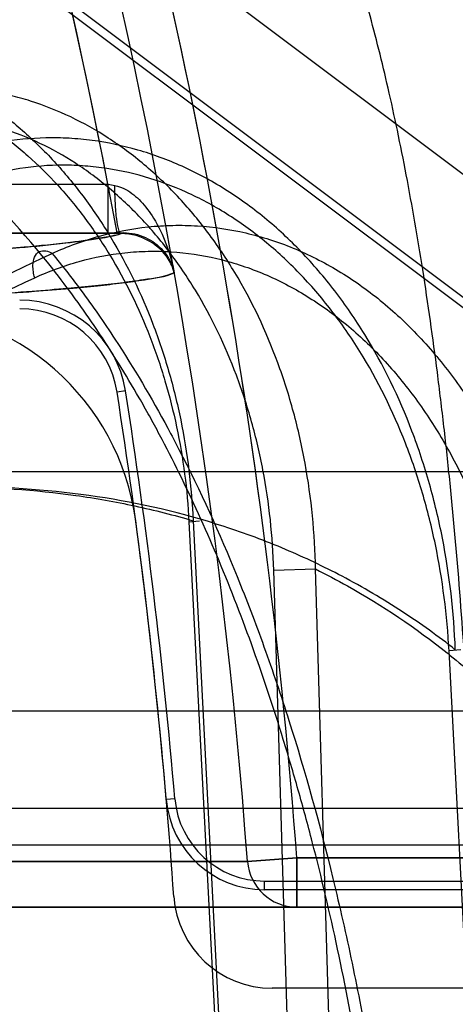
# Model space of a CAD drawing. Header units: millimetres. Extents: x 0 to 297, y 0 to 210.
# Tile 196 of 256: x 56.8053 to 56.8362, y 160.0316 to 160.1015. Entities that reach past the tile are written whole.
import ezdxf

# ---------------------------------------------------------------- set-up
doc = ezdxf.new("R2010")
doc.units = ezdxf.units.MM
doc.header["$LTSCALE"] = 16.335
doc.layers.get('0').update_dxf_attribs({"linetype": 'CONTINUOUS'})
for name, color, linetype in [('AXES_REF', 7, 'CONTINUOUS'), ('INTFCLR_1', 7, 'CONTINUOUS'), ('INTFCLR_144815', 7, 'CONTINUOUS'), ('INTFCLR_72935', 7, 'CONTINUOUS')]:
    doc.layers.add(name, color=color, linetype=linetype)

msp = doc.modelspace()

# ---------------------------------------------------------------- linework, layer by layer
at = {"color": 7, "linetype": 'Continuous'}
for radius in [6.787079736, 6.7865, 6.743039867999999]:
    msp.add_circle((57.4637306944, 154.7114647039), radius, dxfattribs=at)
msp.add_arc((57.4637306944, 154.7114647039), 6.72, 278.2771290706, 261.7228709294, dxfattribs=at)
at = {"layer": 'AXES_REF', "color": 9, "linetype": 'Continuous'}
msp.add_circle((57.4637306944, 154.7114647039), 6.191158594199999, dxfattribs=at)
at = {"layer": 'INTFCLR_1', "color": 6, "linetype": 'Continuous'}
for p, q in [((56.7964159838, 160.1207610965), (56.897032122, 160.0452989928)), ((56.89283212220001, 160.0326989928), (56.8231801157, 160.0326989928))]:
    msp.add_line(p, q, dxfattribs=at)
at = {"layer": 'INTFCLR_1', "color": 9, "linetype": 'Continuous'}
for p, q in [((56.7901160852, 160.0897902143), (56.8115211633, 160.0897902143)), ((56.8115211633, 160.0897902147), (56.8115211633, 160.0862907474)), ((56.8124621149, 160.0862918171), (56.7901160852, 160.0862907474)), ((56.773555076, 160.0417064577), (56.8214422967, 160.0417064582)), ((56.8214422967, 160.0417064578), (56.8249298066, 160.0419647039)), ((56.8249298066, 160.0419647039), (56.8249298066, 160.0384647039)), ((56.8249298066, 160.0419647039), (56.9210349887, 160.0419647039)), ((56.9327016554, 160.0384647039), (56.7774913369, 160.0384647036))]:
    msp.add_line(p, q, dxfattribs=at)
at = {"layer": 'INTFCLR_1', "color": 7, "linetype": 'Continuous'}
msp.add_line((56.8162307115, 160.0835151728), (56.8160750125, 160.0839705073), dxfattribs=at)
at = {"layer": 'INTFCLR_1', "color": 9, "linetype": 'Continuous'}
for centre, radius, start, end in [((56.3995349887, 160.0104647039), 0.4230504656, 4.2349584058, 43.6101417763), ((56.3995349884, 160.0104647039), 0.4265594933, 4.2349578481, 15.5612268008), ((56.8295697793, 160.1904722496), 0.1022869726, 259.8369034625, 260.1140053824), ((56.8249311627, 160.0419628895), 0.0034982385, 184.2036817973, 269.9777898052)]:
    msp.add_arc(centre, radius, start, end, dxfattribs=at)
at = {"layer": 'INTFCLR_1', "color": 6, "linetype": 'Continuous'}
for centre, radius, start, end in [((56.3995349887, 160.0104647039), 0.4195535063, 10.8985890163, 42.7086480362), ((56.7963091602, 160.0636139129), 0.0173345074, 7.6288236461, 89.9974799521), ((56.3995349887, 160.0104647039), 0.4176526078, 3.947526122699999, 7.629511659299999), ((56.8231801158, 160.0396989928), 0.006999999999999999, 183.9475263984, 269.9999990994)]:
    msp.add_arc(centre, radius, start, end, dxfattribs=at)
at = {"layer": 'INTFCLR_1', "color": 9, "linetype": 'Continuous'}
for points, knots in [([(56.8120083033, 160.0897041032), (56.8122781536, 160.0896570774), (56.81297298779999, 160.0893895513), (56.81392366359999, 160.0885862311), (56.8153167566, 160.0867005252), (56.81596263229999, 160.084874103), (56.8162307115, 160.0835151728)], [0, 0, 0, 0, 0.1049875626, 0.2797084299, 0.4691080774, 1, 1, 1, 1]), ([(56.8124621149, 160.0862918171), (56.8123618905, 160.0863051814), (56.8122413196, 160.0867552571), (56.8121181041, 160.0873969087), (56.81203329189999, 160.0884978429), (56.8120105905, 160.0892866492), (56.8120083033, 160.0897041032)], [0, 0, 0, 0, 0.08716609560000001, 0.3097071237, 0.6401160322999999, 1, 1, 1, 1]), ([(56.7901160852, 160.0843211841), (56.7920838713, 160.0844198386), (56.7957337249, 160.0846153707), (56.8007749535, 160.0849341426), (56.804947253, 160.0852556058), (56.8082445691, 160.0855732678), (56.8106552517, 160.0858926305), (56.811967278, 160.0861371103), (56.8124621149, 160.0862918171)], [0, 0, 0, 0, 0.2632404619, 0.488345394, 0.6748526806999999, 0.8223794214, 0.9307304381, 1, 1, 1, 1]), ([(56.8162307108, 160.083515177), (56.8155470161, 160.0832114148), (56.8142376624, 160.0830352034), (56.8123708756, 160.0827614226), (56.8105710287, 160.0825689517), (56.80847577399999, 160.0823701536), (56.8058963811, 160.0821611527), (56.802584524, 160.0819272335), (56.798330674, 160.0816666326), (56.7951554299, 160.0814975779), (56.79337156, 160.081408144)], [0, 0, 0, 0, 0.0976424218, 0.1690009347, 0.2472990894, 0.3335584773, 0.4437851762, 0.5850020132, 0.7668876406, 1, 1, 1, 1])]:
    msp.add_open_spline(points, degree=3, knots=knots, dxfattribs=at)
at = {"layer": 'INTFCLR_1', "color": 7, "linetype": 'Continuous'}
msp.add_open_spline([(56.8162307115, 160.0835151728), (56.8161395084, 160.0838617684), (56.8157427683, 160.0847477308), (56.8144947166, 160.0859269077), (56.8131685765, 160.0862956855), (56.8124621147, 160.0862918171)], degree=3, knots=[0, 0, 0, 0, 0.2159486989, 0.5743186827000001, 1, 1, 1, 1], dxfattribs=at)
at = {"layer": 'INTFCLR_144815', "color": 9, "linetype": 'Continuous'}
for p, q in [((55.8717416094, 160.0693955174), (56.8622735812, 160.0693955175)), ((56.8172728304, 160.0658262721), (56.8180136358, 160.0658968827)), ((56.8172728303, 160.0658262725), (56.8208703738, 159.9964647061)), ((56.817564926, 160.065899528), (56.8211693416, 159.9964647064)), ((56.8233012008, 160.0624009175), (56.8262690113, 160.0624741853)), ((56.8252729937, 159.9964647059), (56.8233012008, 160.0624009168)), ((56.8282401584, 159.9964647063), (56.8262690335, 160.0624741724)), ((56.8365911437, 160.0567311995), (56.835746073, 160.0566646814)), ((56.8389258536, 159.9964647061), (56.835746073, 160.0566646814)), ((56.648002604, 160.0524036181), (57.0109819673, 160.0524036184)), ((57.0039822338, 160.0454647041), (56.6059716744, 160.0454647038)), ((56.8374971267, 160.0428609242), (56.798642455, 160.0428609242))]:
    msp.add_line(p, q, dxfattribs=at)
at = {"layer": 'INTFCLR_144815', "color": 7, "linetype": 'Continuous'}
msp.add_open_spline([(56.7825135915, 160.0774146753), (56.7838419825, 160.0870409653), (56.78645701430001, 160.106017), (56.7902979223, 160.1339701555), (56.7939828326, 160.1608705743), (56.7975466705, 160.1869713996), (56.80102396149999, 160.2125274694), (56.804430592, 160.2376613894), (56.8077136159, 160.2619870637), (56.81083625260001, 160.2852326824), (56.8138133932, 160.3075085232), (56.8166723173, 160.3290220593), (56.8194150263, 160.3497957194), (56.8219879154, 160.3694278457), (56.8243482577, 160.3875873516), (56.8264417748, 160.403840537), (56.82829372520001, 160.4183581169), (56.8299008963, 160.4310863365), (56.83131796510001, 160.4424323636), (56.8325629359, 160.4525149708), (56.8336616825, 160.4615232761), (56.8346174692, 160.4694615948), (56.8354677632, 160.4766167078), (56.8362236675, 160.483067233), (56.8369009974, 160.4889367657), (56.83748218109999, 160.4940517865), (56.8380057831, 160.4987336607), (56.83848025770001, 160.503050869), (56.8389062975, 160.5070025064), (56.8392766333, 160.5105052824), (56.83961020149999, 160.5137253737), (56.8399115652, 160.5167010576), (56.8401784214, 160.519401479), (56.8404145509, 160.5218518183), (56.8406254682, 160.524101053), (56.8408139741, 160.5261733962), (56.84098282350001, 160.5280896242), (56.8411328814, 160.5298536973), (56.8412661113, 160.5314839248), (56.8413776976, 160.5329076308), (56.84147388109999, 160.5341893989), (56.8415615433, 160.535414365), (56.84164093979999, 160.5365890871), (56.8417274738, 160.5379591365), (56.8418078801, 160.5393725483), (56.84187998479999, 160.5408799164), (56.84193161, 160.5422531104), (56.8419656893, 160.5436569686), (56.8419682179, 160.5449758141), (56.8419391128, 160.5462814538), (56.8418233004, 160.5472357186), (56.84172070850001, 160.5484231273), (56.8413496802, 160.5483959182)], degree=3, knots=[0, 0, 0, 0, 0.0613840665, 0.1210015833, 0.178234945, 0.2328968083, 0.2874063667, 0.3411562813, 0.3931156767, 0.4424610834, 0.4893142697, 0.5350799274, 0.5795535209, 0.62167709, 0.660153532, 0.6952292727, 0.7251941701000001, 0.7526020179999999, 0.776269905, 0.7974221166, 0.8167759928, 0.8335956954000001, 0.847929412, 0.8622917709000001, 0.8746214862, 0.8852523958, 0.894810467, 0.9043805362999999, 0.9126877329, 0.9199170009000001, 0.9266303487, 0.9331373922, 0.9388100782, 0.9437715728, 0.9486875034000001, 0.9530804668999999, 0.9569162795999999, 0.9608389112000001, 0.9642640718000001, 0.9672484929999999, 0.9698598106, 0.9723835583, 0.9750061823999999, 0.9772972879, 0.9810550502, 0.9839495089, 0.9868275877, 0.9897432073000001, 0.9927891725, 0.9952691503, 0.9976499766, 1, 1, 1, 1], dxfattribs=at)
at = {"layer": 'INTFCLR_144815', "color": 9, "linetype": 'Continuous'}
for points, knots in [([(56.8374971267, 160.0428609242), (56.8374035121, 160.0458226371), (56.8371555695, 160.0516414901), (56.8365964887, 160.0602104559), (56.8359809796, 160.0671516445), (56.83540092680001, 160.0725280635), (56.8347868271, 160.077592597), (56.83393997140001, 160.0835676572), (56.8329530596, 160.0892917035), (56.8320972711, 160.093581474), (56.83124747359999, 160.0974635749), (56.8301415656, 160.1018956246), (56.8287013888, 160.1067011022), (56.82719217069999, 160.1108653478), (56.8258329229, 160.1139190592), (56.8247016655, 160.1160330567), (56.823644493, 160.1177702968), (56.8223166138, 160.1195679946), (56.8206038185, 160.1212049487), (56.8188275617, 160.1222244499), (56.81756932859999, 160.1224647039), (56.81697544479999, 160.1224647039)], [0, 0, 0, 0, 0.1042635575, 0.2049087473, 0.3021266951, 0.3494296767, 0.3951775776, 0.4816294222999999, 0.5617414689, 0.5995186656, 0.6355363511, 0.7015662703, 0.7601961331, 0.8119752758, 0.8573235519, 0.8776594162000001, 0.8962984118, 0.9288575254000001, 0.9560174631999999, 0.97910347, 1, 1, 1, 1]), ([(56.81697544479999, 160.1224647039), (56.8196648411, 160.1224647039), (56.8252591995, 160.1218451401), (56.8335158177, 160.118980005), (56.8414462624, 160.1140492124), (56.84854247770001, 160.1071923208), (56.8543816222, 160.0987746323), (56.8586872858, 160.0893197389), (56.86136392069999, 160.0794171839), (56.8621335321, 160.0726946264), (56.8622735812, 160.0693955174)], [0, 0, 0, 0, 0.1050837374, 0.21787631, 0.3387406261, 0.4670384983, 0.6007623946, 0.736684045, 0.8709766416, 1, 1, 1, 1]), ([(56.7868096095, 160.0994497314), (56.788660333, 160.0997492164), (56.79152566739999, 160.0998224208), (56.7947830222, 160.09923772), (56.7966225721, 160.0987177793), (56.7993855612, 160.0977385), (56.8020159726, 160.0962963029), (56.8044129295, 160.0944972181), (56.8060040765, 160.0931573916), (56.8078825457, 160.0912918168), (56.809579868, 160.0892173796), (56.8108396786, 160.0874284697), (56.8126561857, 160.0845682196), (56.81414941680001, 160.0814647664), (56.8153159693, 160.0782156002), (56.81602196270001, 160.0759555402), (56.8170225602, 160.0718874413), (56.8174587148, 160.0683004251), (56.8175649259, 160.0658995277)], [0, 0, 0, 0, 0.1098685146, 0.1653265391, 0.1935295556, 0.2218009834, 0.3370645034, 0.3670847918, 0.397439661, 0.4588941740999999, 0.5219269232, 0.5542432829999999, 0.5870709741, 0.7204576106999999, 0.7546908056, 0.7893863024, 0.8591629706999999, 1, 1, 1, 1]), ([(56.7881309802, 160.0974266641), (56.78987259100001, 160.0977082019), (56.7925698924, 160.0977757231), (56.7956366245, 160.0972249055), (56.7973700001, 160.0967349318), (56.7999760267, 160.0958126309), (56.8024577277, 160.0944540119), (56.8047222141, 160.0927609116), (56.8062265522, 160.0914993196), (56.8080037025, 160.08974252), (56.80961226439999, 160.0877896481), (56.81080727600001, 160.0861050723), (56.8125321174, 160.0834116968), (56.8139559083, 160.0804896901), (56.8150733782, 160.0774290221), (56.81575202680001, 160.0753005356), (56.8167195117, 160.0714693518), (56.81715521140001, 160.0680895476), (56.8172728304, 160.0658262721)], [0, 0, 0, 0, 0.1096189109, 0.1650089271, 0.1931906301, 0.2214485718, 0.3367240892, 0.3667609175, 0.3971372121, 0.4586431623, 0.5217283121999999, 0.5540726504, 0.5869294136, 0.7204219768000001, 0.7546742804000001, 0.7893855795, 0.8591827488, 1, 1, 1, 1]), ([(56.8262690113, 160.0624741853), (56.8262190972, 160.0649882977), (56.8258513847, 160.0687467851), (56.8248886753, 160.0730171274), (56.82419139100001, 160.0753871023), (56.8230264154, 160.0787848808), (56.8215015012, 160.0820245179), (56.8196146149, 160.0849916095), (56.81830090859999, 160.0868388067), (56.81652078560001, 160.0889654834), (56.8145400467, 160.0908500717), (56.8128586, 160.092182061), (56.8103167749, 160.093951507), (56.8075129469, 160.0953043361), (56.8045873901, 160.0961209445), (56.8026322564, 160.0965189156), (56.7991596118, 160.0968454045), (56.7961528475, 160.0964655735), (56.7942357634, 160.0959470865)], [0, 0, 0, 0, 0.1415064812, 0.2113104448, 0.2461202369, 0.280468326, 0.4134509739, 0.4460433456, 0.4782975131, 0.5409537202, 0.6017877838, 0.6317837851, 0.6615815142, 0.7760743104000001, 0.8042398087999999, 0.8324475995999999, 0.8882424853, 1, 1, 1, 1]), ([(56.832369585, 160.0019599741), (56.8321840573, 160.0048880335), (56.8318296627, 160.009260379), (56.8312036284, 160.0150399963), (56.8304918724, 160.020656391), (56.8294379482, 160.0274773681), (56.827901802, 160.0354107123), (56.8263943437, 160.0418079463), (56.8252173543, 160.0461596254), (56.8245180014, 160.0485807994), (56.8234699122, 160.0520583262), (56.8218087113, 160.057048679), (56.819347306, 160.063361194), (56.8171052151, 160.0682919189), (56.8154369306, 160.0715538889), (56.814471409, 160.0733347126), (56.8130481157, 160.0758604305), (56.8108512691, 160.0794129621), (56.8067879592, 160.085028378), (56.80285048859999, 160.0893262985), (56.7992322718, 160.0924281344), (56.7970232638, 160.0941445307), (56.7953338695, 160.0952809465), (56.7942358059, 160.0959470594)], [0, 0, 0, 0, 0.0839822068, 0.1255314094, 0.166399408, 0.2460266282, 0.3230456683, 0.3976498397, 0.43409919, 0.4520761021, 0.4697861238, 0.5380636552, 0.6025619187, 0.6636457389, 0.6930137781, 0.7074212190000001, 0.7216279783, 0.7760004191, 0.8268564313, 0.9199491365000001, 0.9418203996, 0.9632373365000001, 1, 1, 1, 1]), ([(56.8233012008, 160.0624009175), (56.823229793, 160.0647778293), (56.8228494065, 160.0683285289), (56.821908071, 160.0723601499), (56.8212325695, 160.0745971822), (56.8201103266, 160.0778042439), (56.81865145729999, 160.0808602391), (56.8168560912, 160.0836598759), (56.8156077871, 160.0854021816), (56.81391891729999, 160.0874073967), (56.81204368, 160.0891851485), (56.8104532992, 160.0904414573), (56.8080523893, 160.092108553), (56.80540786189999, 160.0933851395), (56.8026493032, 160.0941556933), (56.8008085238, 160.0945312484), (56.7975428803, 160.0948397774), (56.7947155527, 160.0944827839), (56.7929143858, 160.0939940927)], [0, 0, 0, 0, 0.1417199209, 0.211646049, 0.2465180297, 0.2809284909, 0.4141483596, 0.4467938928, 0.4790964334, 0.5418307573, 0.6027188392, 0.6327299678, 0.6625316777, 0.7769212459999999, 0.8050295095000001, 0.8331654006, 0.8887756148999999, 1, 1, 1, 1]), ([(56.836193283, 160.056737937), (56.83609102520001, 160.0593984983), (56.835639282, 160.0633762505), (56.8345605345, 160.0678957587), (56.83378753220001, 160.0704166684), (56.8324954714, 160.0740564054), (56.8305448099, 160.0780936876), (56.8277037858, 160.0822366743), (56.8253229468, 160.085019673), (56.8227009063, 160.0874529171), (56.82032285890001, 160.0891708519), (56.8183261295, 160.0903316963), (56.8162997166, 160.0913297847), (56.8136799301, 160.0922991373), (56.8109596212, 160.0928728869), (56.80876329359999, 160.0930792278), (56.80656921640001, 160.0931185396), (56.8038224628, 160.0928512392), (56.80168033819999, 160.0923064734), (56.8006285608, 160.091955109)], [0, 0, 0, 0, 0.1377789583, 0.206061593, 0.2402336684, 0.2741707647, 0.4059257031, 0.4705534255, 0.5337519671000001, 0.5950390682, 0.6552457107, 0.6851158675, 0.7144741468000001, 0.7720589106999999, 0.8291580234, 0.8577649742, 0.886116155, 0.9426164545, 1, 1, 1, 1]), ([(56.835746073, 160.0566646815), (56.835611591, 160.0591966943), (56.8351340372, 160.0629776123), (56.8340626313, 160.0672696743), (56.8333049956, 160.069661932), (56.8320464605, 160.0731133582), (56.8301672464, 160.0769391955), (56.827450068, 160.0808652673), (56.82518046, 160.0835000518), (56.82268919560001, 160.0858044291), (56.8204336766, 160.0874316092), (56.8185421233, 160.088530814), (56.8166259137, 160.0894762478), (56.8141516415, 160.0903950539), (56.8115839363, 160.0909392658), (56.8095131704, 160.0911369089), (56.8074475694, 160.0911761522), (56.8048638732, 160.0909279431), (56.8028504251, 160.0904133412), (56.8018627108, 160.0900819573)], [0, 0, 0, 0, 0.1383967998, 0.2069534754, 0.2412534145, 0.2753102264, 0.4074740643, 0.4722508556, 0.535550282, 0.5968850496, 0.6570763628, 0.6869117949, 0.7162142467, 0.7736285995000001, 0.8304669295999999, 0.8589069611, 0.8870712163, 0.9431353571, 1, 1, 1, 1]), ([(56.8075543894, 160.0848875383), (56.8086432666, 160.0853816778), (56.8108755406, 160.0861978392), (56.81378790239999, 160.086754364), (56.8161249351, 160.086901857), (56.8184547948, 160.0868543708), (56.8207691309, 160.0865125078), (56.8230215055, 160.0858897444), (56.8252504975, 160.0850775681), (56.8279396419, 160.0837158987), (56.8304237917, 160.0819571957), (56.8322866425, 160.0803327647), (56.8340798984, 160.0785453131), (56.8361394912, 160.0760644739), (56.8379219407, 160.0733342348), (56.8391896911, 160.0710074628), (56.8403575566, 160.0685793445), (56.84135388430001, 160.0660523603), (56.842183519, 160.0634457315), (56.84290958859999, 160.0607678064), (56.843891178, 160.0559718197), (56.8442477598, 160.0517700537), (56.8442924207, 160.048966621)], [0, 0, 0, 0, 0.0586437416, 0.1160164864, 0.1447325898, 0.1733635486, 0.2301965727, 0.2588413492, 0.2878771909, 0.3464292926, 0.4060466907, 0.4366382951, 0.4675710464, 0.5301402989, 0.5943666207, 0.6271439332, 0.6600424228, 0.7264619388, 0.7601297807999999, 0.7941690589, 0.8624929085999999, 1, 1, 1, 1]), ([(56.8063202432, 160.083155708), (56.8062786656, 160.0832982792), (56.8062140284, 160.0835937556), (56.8061555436, 160.0842269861), (56.80645216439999, 160.0852439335), (56.8072963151, 160.0850510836), (56.8075543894, 160.0848875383)], [0, 0, 0, 0, 0.1544781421, 0.3102598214, 0.6821904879, 1, 1, 1, 1]), ([(56.8063202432, 160.083155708), (56.8073401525, 160.0836234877), (56.8094332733, 160.0843980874), (56.8121688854, 160.0849206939), (56.8143659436, 160.0850585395), (56.8165601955, 160.0850106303), (56.81874171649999, 160.0846851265), (56.8208665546, 160.08409322), (56.8229731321, 160.0833195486), (56.8255191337, 160.0820259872), (56.8278733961, 160.0803554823), (56.82964239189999, 160.0788123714), (56.831350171, 160.0771138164), (56.8333158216, 160.0747549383), (56.8350226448, 160.0721588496), (56.83624301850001, 160.0699456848), (56.83737170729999, 160.0676336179), (56.8383397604, 160.0652259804), (56.839154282, 160.0627413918), (56.8398730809, 160.0601858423), (56.84086388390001, 160.0556013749), (56.8412589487, 160.0515805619), (56.84134696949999, 160.0488933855)], [0, 0, 0, 0, 0.0579009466, 0.1146057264, 0.1430197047, 0.1713738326, 0.227751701, 0.2562155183, 0.2850979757, 0.3434409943, 0.402966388, 0.4335510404, 0.4645021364, 0.5271784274, 0.5915970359, 0.6245004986, 0.6575469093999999, 0.7243162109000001, 0.7581835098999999, 0.7924420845, 0.8612617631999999, 1, 1, 1, 1]), ([(56.76867522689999, 160.0582809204), (56.7741013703, 160.0636483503), (56.7864006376, 160.0736581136), (56.8001935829, 160.081438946), (56.8075543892, 160.0848875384)], [0, 0, 0, 0, 0.4842558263, 1, 1, 1, 1]), ([(56.8075543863, 160.0848875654), (56.8082580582, 160.0840324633), (56.8093689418, 160.0826073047), (56.8108387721, 160.0805597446), (56.8130001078, 160.0773576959), (56.81489749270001, 160.0741392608), (56.8178452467, 160.0685428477), (56.8198138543, 160.0642038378), (56.8216798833, 160.05946958), (56.8229396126, 160.0560727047), (56.8250580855, 160.0497909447), (56.82713329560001, 160.0422837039), (56.8286697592, 160.0354621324), (56.8294916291, 160.0313746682), (56.8306663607, 160.0250276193), (56.8321008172, 160.0152362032), (56.8328954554, 160.0064401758), (56.8331787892, 160.0019599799)], [0, 0, 0, 0, 0.037731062, 0.0615327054, 0.0858667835, 0.1693452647, 0.1886175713, 0.301387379, 0.3313841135, 0.3620034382, 0.4248151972, 0.5572078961, 0.6271273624, 0.6630327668, 0.6992546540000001, 0.8470480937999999, 1, 1, 1, 1]), ([(56.768346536, 160.0579491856), (56.77353791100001, 160.0628724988), (56.7855617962, 160.0723731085), (56.7989683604, 160.0797817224), (56.8063202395, 160.0831557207)], [0, 0, 0, 0, 0.4693497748, 1, 1, 1, 1]), ([(56.8004844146, 160.0682964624), (56.8034068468, 160.0682964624), (56.8077628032, 160.0680095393), (56.81344474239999, 160.0670064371), (56.8162038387, 160.0663030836), (56.8175649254, 160.0658995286)], [0, 0, 0, 0, 0.5068140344, 0.7538009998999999, 1, 1, 1, 1]), ([(56.8361932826, 160.0567379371), (56.8349843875, 160.0576859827), (56.8323817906, 160.0595548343), (56.8283446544, 160.061933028), (56.82479663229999, 160.0636151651), (56.8219750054, 160.0647383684), (56.8175882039, 160.0662672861), (56.8107446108, 160.0678580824), (56.804520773, 160.0682964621), (56.8013951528, 160.0682964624)], [0, 0, 0, 0, 0.1234078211, 0.2570125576, 0.3758298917, 0.4384281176, 0.5008929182, 0.748925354, 1, 1, 1, 1]), ([(56.8262688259, 160.0624742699), (56.8270329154, 160.0620930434), (56.8303036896, 160.0603611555), (56.8346140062, 160.0574588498), (56.83903363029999, 160.0536495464), (56.84141013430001, 160.051251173), (56.8429449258, 160.0495466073), (56.8439693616, 160.0483639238), (56.8457276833, 160.0462124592), (56.8481045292, 160.0429446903), (56.8507290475, 160.0387325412), (56.852511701, 160.035377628), (56.85363241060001, 160.03304312), (56.8543733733, 160.0314322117), (56.85561600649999, 160.028546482), (56.8572120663, 160.0242915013), (56.8588407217, 160.018997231), (56.8599573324, 160.0144365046), (56.8607080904, 160.0106844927), (56.8613646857, 160.0068355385), (56.8617354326, 160.0039157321), (56.8619280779, 160.0019599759)], [0, 0, 0, 0, 0.0349656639, 0.1515158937, 0.2116583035, 0.2737159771, 0.2895989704, 0.3055789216, 0.337781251, 0.4033508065, 0.4708757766, 0.5408433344, 0.5587814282, 0.5769111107, 0.613445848, 0.6874148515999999, 0.7628661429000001, 0.8401335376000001, 0.8795657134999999, 0.9195289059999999, 1, 1, 1, 1])]:
    msp.add_open_spline(points, degree=3, knots=knots, dxfattribs=at)
at = {"layer": 'INTFCLR_72935', "color": 6, "linetype": 'Continuous'}
for p, q in [((56.8756934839, 160.0518092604), (56.7848604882, 160.1199264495)), ((56.7853930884, 160.1202925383), (56.8760609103, 160.0522992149)), ((56.7901160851, 160.0863507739), (56.8126382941, 160.0863513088)), ((56.8226388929, 160.0403114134), (56.8718612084, 160.0403114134)), ((56.8718612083, 160.0396989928), (56.8226388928, 160.0396989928))]:
    msp.add_line(p, q, dxfattribs=at)
at = {"layer": 'INTFCLR_72935', "color": 9, "linetype": 'Continuous'}
for p, q in [((56.812771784, 160.0751252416), (56.8121667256, 160.0750305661)), ((56.8162746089, 160.0461539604), (56.8156644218, 160.0461017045)), ((56.8214422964, 160.0417064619), (56.7735550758, 160.0417064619)), ((56.8249298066, 160.0419647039), (56.8214422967, 160.0417064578)), ((56.8249298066, 160.0384647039), (56.8249298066, 160.0419647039)), ((56.9210678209, 160.0419647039), (56.8249298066, 160.0419647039)), ((56.8226388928, 160.0396989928), (56.8226388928, 160.0403114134)), ((56.7774913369, 160.0384647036), (56.9327353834, 160.0384647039))]:
    msp.add_line(p, q, dxfattribs=at)
for centre, radius, start, end in [((56.3995349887, 160.0104647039), 0.4230504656, 4.234958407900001, 43.61014177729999), ((56.3995349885, 160.0104647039), 0.4265594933, 4.2349578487, 15.5639446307), ((56.8249312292, 160.0419629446), 0.003498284, 184.2045018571, 269.9766998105)]:
    msp.add_arc(centre, radius, start, end, dxfattribs=at)
at = {"layer": 'INTFCLR_72935', "color": 6, "linetype": 'Continuous'}
for centre, radius, start, end in [((56.3995349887, 160.0104647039), 0.4195535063, 10.4206371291, 43.1528997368), ((56.8052508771, 160.0739484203), 0.0076124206, 8.893149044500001, 90.000000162), ((56.8052508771, 160.0739484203), 0.006999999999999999, 8.893157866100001, 89.99999938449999), ((56.3995349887, 160.0104647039), 0.4182650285, 4.8948229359, 8.893149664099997), ((56.3995349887, 160.0104647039), 0.4176526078, 4.8948227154, 8.893149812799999), ((56.8226388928, 160.0466989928), 0.006999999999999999, 184.8948350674, 270.000000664), ((56.8226388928, 160.0466989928), 0.006387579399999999, 184.8948218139, 270.0000008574)]:
    msp.add_arc(centre, radius, start, end, dxfattribs=at)
at = {"layer": 'INTFCLR_72935', "color": 9, "linetype": 'Continuous'}
for points, knots in [([(56.8126382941, 160.0863513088), (56.8121826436, 160.0861840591), (56.81091802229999, 160.0859363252), (56.8085586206, 160.0856067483), (56.8052560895, 160.0852821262), (56.8010274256, 160.084950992), (56.7958770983, 160.0846232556), (56.792137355, 160.08442252), (56.7901160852, 160.0843211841)], [0, 0, 0, 0, 0.0643186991, 0.1696597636, 0.3161923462, 0.5037165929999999, 0.7318187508, 1, 1, 1, 1]), ([(56.7933715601, 160.081408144), (56.7951970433, 160.0814996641), (56.7984256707, 160.0816717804), (56.8027342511, 160.0819369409), (56.8060548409, 160.0821730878), (56.8086272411, 160.0823833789), (56.81070739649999, 160.0825828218), (56.8124778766, 160.0827747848), (56.8142986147, 160.0830446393), (56.8155664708, 160.0832200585), (56.8162307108, 160.083515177)], [0, 0, 0, 0, 0.2385485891, 0.4219732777, 0.5633764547, 0.6730316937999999, 0.7587779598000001, 0.8362029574, 0.9051367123, 1, 1, 1, 1])]:
    msp.add_open_spline(points, degree=3, knots=knots, dxfattribs=at)
at = {"layer": 'INTFCLR_72935', "color": 6, "linetype": 'Continuous'}
msp.add_open_spline([(56.8126382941, 160.0863513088), (56.8131643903, 160.0863525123), (56.8142273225, 160.0861186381), (56.8155745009, 160.0851205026), (56.8161058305, 160.0840853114), (56.8162307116, 160.0835151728)], degree=3, knots=[0, 0, 0, 0, 0.3221313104, 0.6426260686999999, 1, 1, 1, 1], dxfattribs=at)

doc.saveas('drawing.dxf')
